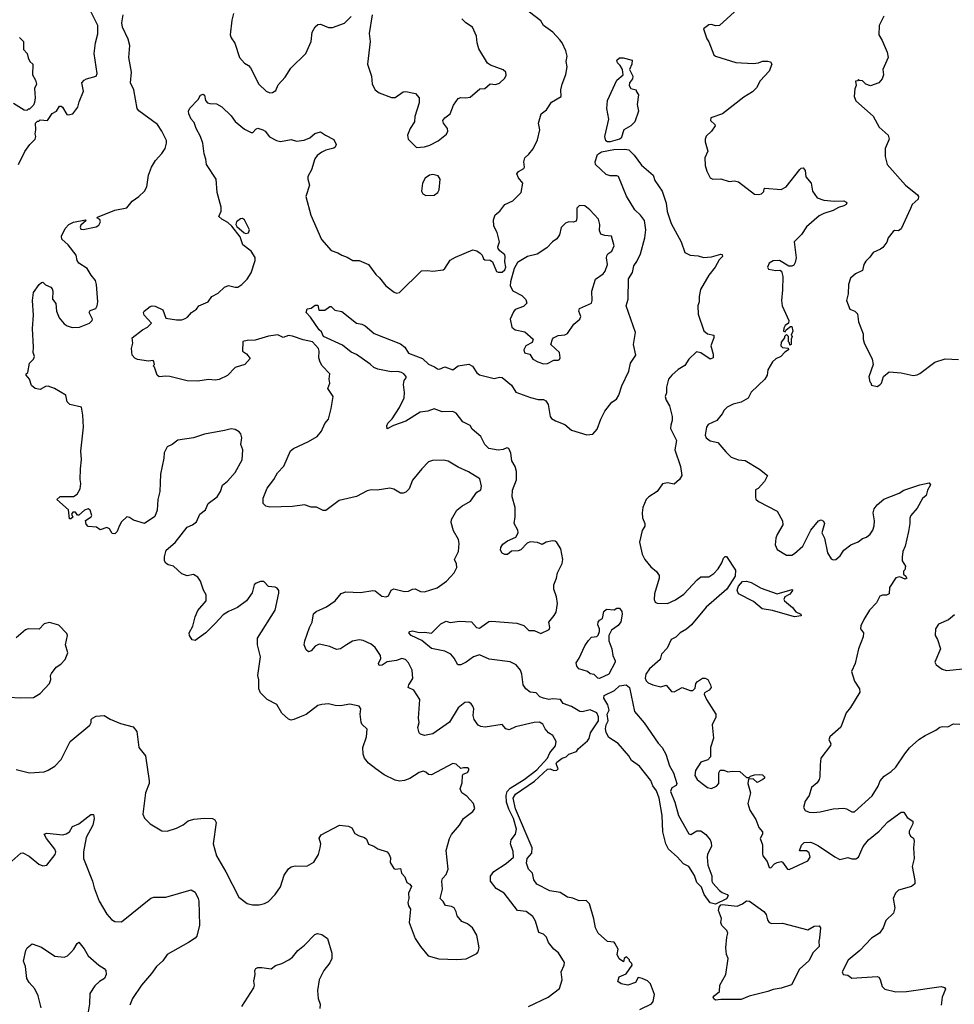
# Model space of a CAD drawing. Extents: x 1839239 to 1929705, y 762242 to 910352.
# Tile 215 of 256: x 1848421 to 1855423, y 844051 to 851429. Entities that reach past the tile are written whole.
import ezdxf

# ---------------------------------------------------------------- set-up
doc = ezdxf.new("R2010")
doc.units = 0

msp = doc.modelspace()

# ---------------------------------------------------------------- linework, layer by layer
at = {"layer": '0CON10XD'}
for points in [[(1848411.2, 850345), (1848459.3, 850440.7), (1848497.5, 850495), (1848536.1, 850533.9), (1848542.5, 850555), (1848537.5, 850575), (1848542.5, 850605), (1848540, 850655), (1848555, 850670), (1848565, 850670), (1848575, 850680), (1848630, 850675), (1848663.6, 850726.4), (1848696.4, 850743.6), (1848718.3, 850781.7), (1848731.7, 850781.7), (1848743, 850773), (1848775, 850720), (1848785, 850717.5), (1848820, 850725), (1848857, 850773), (1848867.5, 850815), (1848900, 850895), (1848887.5, 850955), (1848903.3, 850975), (1848922.5, 850985), (1848993.3, 851005), (1849001.4, 851025), (1848979.2, 851175), (1848988, 851255), (1849007.3, 851322.7), (1849006.2, 851385), (1848955.6, 851485)], [(1851970.3, 849930.3), (1851983.9, 849966.1), (1852018.6, 849995), (1852055, 850044.3), (1852115, 850072), (1852178.8, 850135), (1852191.1, 850205), (1852158.6, 850245), (1852146.2, 850275), (1852158.3, 850291.7), (1852197.5, 850315), (1852202.5, 850325), (1852198.8, 850365), (1852204.2, 850395), (1852235, 850421.2), (1852267.6, 850462.4), (1852299.7, 850530.3), (1852316.9, 850605), (1852307.5, 850655), (1852328.8, 850725), (1852367, 850753), (1852405, 850811.2), (1852476.7, 850855), (1852476.2, 850905), (1852484.2, 850945), (1852512.3, 851017.7), (1852523.3, 851075), (1852514.2, 851115), (1852522, 851155), (1852513.8, 851195), (1852485.6, 851255), (1852468.1, 851278.1), (1852416, 851336), (1852346, 851385), (1852325, 851421.2), (1852197.6, 851517.6)], [(1853775, 851489.1), (1853665, 851386.7), (1853635, 851383.3), (1853605, 851392.5), (1853585, 851390), (1853545, 851360), (1853570, 851285), (1853583.9, 851263.9), (1853622, 851165), (1853633.3, 851155), (1853785, 851109.2), (1853915, 851101.9), (1853955, 851107.1), (1853985, 851117.5), (1854025, 851118.8), (1854045, 851112.5), (1854056.7, 851095), (1854036.1, 851043.9), (1853968.3, 850971.7), (1853940.3, 850919.7), (1853911.3, 850888.7), (1853845, 850848), (1853686.1, 850723.9), (1853600, 850695), (1853597.5, 850675), (1853630, 850645), (1853632.5, 850635), (1853605, 850593.3), (1853564.2, 850555.8), (1853556.7, 850535), (1853557, 850513), (1853576, 850445), (1853554.3, 850395), (1853557, 850337), (1853568.8, 850295), (1853593.9, 850243.9), (1853615, 850233.3), (1853675, 850236.7), (1853735, 850216.7), (1853775, 850220.8), (1853805, 850215.6), (1853925, 850122.7), (1853955, 850118.6), (1853977.5, 850125), (1853995, 850142.5), (1853997.5, 850162.5), (1854003.8, 850166.2), (1854125, 850156.5), (1854163.4, 850176.6), (1854265, 850308), (1854275, 850318), (1854290, 850320), (1854305, 850300), (1854311.7, 850251.7), (1854351.2, 850205), (1854360, 850145), (1854394.6, 850094.6), (1854445, 850077.8), (1854525, 850070), (1854595, 850071.2), (1854613, 850063), (1854616.7, 850055), (1854612.5, 850045), (1854595, 850033.8), (1854555, 850022.5), (1854515, 849998.5), (1854445, 849977.5), (1854410.7, 849959.3), (1854315, 849878), (1854279.1, 849820.9), (1854224.2, 849765.8), (1854237.1, 849645), (1854230.5, 849609.5), (1854220, 849590), (1854205, 849582.5), (1854183, 849583), (1854113.9, 849626.1), (1854065, 849622), (1854036.7, 849605), (1854022.5, 849575), (1854031.2, 849561.2), (1854085, 849551.2), (1854115, 849552.5), (1854127.5, 849545), (1854138.8, 849505), (1854135.7, 849405), (1854128.1, 849325), (1854132, 849285), (1854182.5, 849175), (1854180, 849155), (1854155, 849136.7), (1854145, 849117.5), (1854142.5, 849095), (1854155, 849090), (1854163.6, 849106.4), (1854195, 849130), (1854205, 849130), (1854212.5, 849095), (1854200, 849065), (1854207.5, 849055), (1854200, 849035), (1854200, 848995), (1854191.7, 848991.7), (1854188.3, 849008.3), (1854180, 849015), (1854180, 849055), (1854165, 849070), (1854150, 849055), (1854150, 849045), (1854126.7, 849013.3), (1854122.5, 848985), (1854135, 848972.5), (1854178.3, 848968.3), (1854180, 848955), (1854152, 848938), (1854124.1, 848905.9), (1854085, 848888.8), (1854060, 848865), (1854026.2, 848805), (1854020, 848765), (1854004, 848735), (1853900.5, 848639.5), (1853877.6, 848592.4), (1853825, 848562.5), (1853765, 848547.5), (1853721.2, 848525), (1853697.7, 848502.3), (1853683.8, 848475), (1853643.8, 848425), (1853580, 848395), (1853566.2, 848375), (1853556.2, 848315), (1853564, 848295), (1853594.5, 848274.5), (1853650.5, 848260.5), (1853711.9, 848191.9), (1853751.7, 848151.7), (1853805, 848131.4), (1853855, 848125.8), (1853962.3, 848062.3), (1854022.5, 848015), (1854000.5, 847969.5), (1853953, 847917), (1853933.9, 847906.1), (1853932.3, 847852.3), (1853936.4, 847836.4), (1853955, 847820), (1854095, 847747.5), (1854136.2, 847675), (1854137.5, 847645), (1854095, 847572.5), (1854086.2, 847545), (1854081.2, 847495), (1854095, 847460), (1854165.9, 847415.9), (1854205, 847418), (1854225, 847428.8), (1854289.2, 847485), (1854347.5, 847605), (1854406.1, 847673.9), (1854425, 847682.5), (1854441.7, 847671.7), (1854451.2, 847655), (1854430.8, 847585), (1854449.5, 847545), (1854473.3, 847433.3), (1854499.4, 847389.4), (1854515, 847382.1), (1854536.1, 847383.9), (1854567.8, 847412.2), (1854595, 847453.3), (1854648.6, 847495), (1854702.3, 847517.7), (1854735, 847541.9), (1854765, 847551.5), (1854792.7, 847575), (1854812.9, 847605), (1854822.6, 847637.4), (1854825.5, 847675), (1854815.6, 847735), (1854823.1, 847765), (1854844.3, 847795), (1854895, 847835.6), (1855009.2, 847880.8), (1855045, 847902.9), (1855165.7, 847945), (1855235, 847959.2), (1855244, 847945), (1855223.1, 847905), (1855212.9, 847865), (1855185, 847842.8), (1855145, 847769.5), (1855096.2, 847715), (1855088.8, 847695), (1855089.2, 847655), (1855078.6, 847595), (1855053.8, 847485), (1855037.5, 847445), (1855033, 847403), (1855033.3, 847375), (1855057.5, 847335), (1855051.7, 847308.3), (1855043, 847297), (1855042.5, 847275), (1855060.7, 847260.7), (1855066.7, 847245), (1855055, 847236.7), (1855013.6, 847253.6), (1854985, 847247.5), (1854938, 847175), (1854933.6, 847126.4), (1854915, 847116.7), (1854885, 847118), (1854865, 847108.8), (1854840.3, 847059.7), (1854787.5, 847005), (1854744.4, 846935), (1854723.2, 846886.8), (1854720, 846865), (1854742, 846835), (1854738.8, 846805), (1854706.1, 846713.9), (1854680, 846605), (1854652, 846545), (1854674, 846474), (1854712, 846415), (1854715, 846390), (1854644, 846275), (1854612, 846235), (1854572.3, 846127.7), (1854491.2, 846055), (1854483.8, 846033.8), (1854497.5, 846005), (1854495, 845990), (1854424, 845895), (1854416.7, 845845), (1854416.2, 845755), (1854411.2, 845735), (1854395, 845710), (1854354, 845675), (1854336, 845615), (1854305, 845572.5), (1854294.2, 845525), (1854305, 845503.3), (1854335, 845490), (1854368, 845488), (1854417.1, 845492.9), (1854515, 845516.2), (1854595, 845521.2), (1854615, 845516.7), (1854654.4, 845494.4), (1854675, 845494.5), (1854806.9, 845613.1), (1854852.2, 845685), (1854866.7, 845725), (1854898, 845762), (1854948.8, 845795), (1854985, 845828.6), (1855051.1, 845928.9), (1855087.3, 845972.7), (1855156, 846035), (1855205, 846065.8), (1855284.2, 846105.8), (1855315, 846128.8), (1855335, 846133.3), (1855375, 846130), (1855417, 846153), (1855465, 846150)], [(1848681.2, 848665), (1848635, 848683.1), (1848615, 848680.8), (1848575, 848659.2), (1848536.1, 848666.1), (1848509.5, 848689.5), (1848495.7, 848735.7), (1848470, 848765), (1848470, 848775), (1848482.5, 848785), (1848494.2, 848855.8), (1848525.5, 848884.5), (1848532, 848905), (1848522, 848935), (1848525.8, 848975), (1848516, 849115), (1848525.8, 849215), (1848516, 849325), (1848525.7, 849384.3), (1848565.9, 849444.1), (1848585, 849461.2), (1848595, 849462.5), (1848615, 849443.3), (1848654.1, 849424.1), (1848665, 849412.5), (1848670, 849395), (1848665.9, 849335.9), (1848691.7, 849301.7), (1848695.8, 849245), (1848716, 849195), (1848755, 849149.2), (1848775.7, 849135.7), (1848815, 849121.9), (1848870, 849125), (1848945.4, 849154.6), (1848964, 849175), (1848965.8, 849185.8), (1848941.2, 849235), (1848950, 849250), (1848991.2, 849265), (1849002, 849285), (1849005.8, 849315), (1848997.1, 849445), (1848988, 849475), (1848955.7, 849515.7), (1848927.1, 849565), (1848865, 849605.8), (1848852.9, 849625), (1848844, 849665), (1848785, 849743.3), (1848736.7, 849785), (1848735, 849807.5), (1848761.4, 849865), (1848788.8, 849895), (1848825, 849912.9), (1848915, 849930), (1848920, 849925), (1848879.3, 849890.7), (1848873.8, 849875), (1848879.3, 849859.3), (1848896.4, 849856.4), (1848995, 849876.2), (1849015, 849890), (1849026.2, 849915), (1849021.7, 849931.7), (1849000, 849945), (1849005, 849950), (1849135, 850002), (1849225, 850020), (1849265, 850070), (1849315, 850105.6), (1849356, 850145), (1849372.7, 850177.3), (1849385.7, 850264.3), (1849409.2, 850325), (1849439.2, 850375), (1849485, 850426), (1849510, 850465), (1849521.4, 850505), (1849520, 850525), (1849486.9, 850595), (1849453.3, 850645), (1849315, 850746.9), (1849302.3, 850765), (1849276.7, 850905), (1849251.4, 850955), (1849260, 851035), (1849239.4, 851145), (1849245.7, 851235), (1849234.3, 851284.3), (1849192.4, 851372.4), (1849187.1, 851405), (1849195.7, 851465.7)], [(1850024, 851475), (1850010.8, 851425), (1849999.2, 851315), (1850004.3, 851294.3), (1850032.7, 851252.7), (1850068.6, 851145), (1850105, 851104), (1850135.6, 851085.6), (1850149.1, 851069.1), (1850212.5, 850945), (1850266.7, 850895), (1850295, 850882), (1850315, 850884), (1850341.2, 850898.8), (1850357.7, 850942.3), (1850410.8, 850999.2), (1850453.2, 851066.8), (1850566, 851175), (1850606, 851265), (1850612.5, 851335), (1850635, 851376.7), (1850655, 851393.8), (1850675, 851395.8), (1850735, 851371.4), (1850765, 851371.4), (1850855, 851404.3), (1850905.6, 851454.4)], [(1851061.4, 851465), (1851040, 851325), (1851046.7, 851265), (1851025.8, 851095), (1851055.7, 851005), (1851062, 850945), (1851083.3, 850905), (1851115, 850881.2), (1851207, 850847), (1851235, 850847.5), (1851295, 850888.8), (1851315, 850892), (1851385.6, 850875.6), (1851413.3, 850845), (1851413.3, 850806.7), (1851381.2, 850705), (1851378.8, 850665), (1851347.5, 850615), (1851327.5, 850565), (1851332.5, 850535), (1851395, 850472.5), (1851455, 850476.7), (1851495, 850490), (1851555, 850522.5), (1851618.8, 850571.2), (1851628.8, 850595), (1851626.2, 850615), (1851596.2, 850655), (1851591.2, 850675), (1851605, 850693.8), (1851645, 850723.3), (1851670.9, 850789.1), (1851705, 850838.8), (1851725, 850846.7), (1851763.9, 850843.9), (1851795, 850850), (1851868.3, 850911.7), (1851905.9, 850914.1), (1851945, 850947.5), (1851985, 850943.3), (1852015, 850952.5), (1852055, 850990), (1852066.4, 851013.6), (1852063.3, 851035), (1852042.7, 851052.7), (1851947.5, 851087.5), (1851925, 851103.3), (1851861.2, 851211.2), (1851847.5, 851255), (1851843.8, 851305), (1851814.1, 851374.1), (1851763.3, 851405), (1851733.3, 851435)], [(1854894.2, 851455.8), (1854860, 851385), (1854856.7, 851315), (1854883.6, 851273.6), (1854918.8, 851185), (1854926.2, 851145), (1854887.5, 851055), (1854893, 851017), (1854882.5, 850985), (1854857.5, 850955), (1854795, 850933.3), (1854760, 850945), (1854735, 850970), (1854712.5, 850972.5), (1854705, 850980), (1854698.3, 850971.7), (1854681.7, 850968.3), (1854687.5, 850935), (1854678.3, 850911.7), (1854673.3, 850855), (1854685, 850822.5), (1854815.5, 850705.5), (1854860, 850625), (1854927.5, 850565), (1854934, 850535), (1854903.8, 850465), (1854904.3, 850405), (1854919.4, 850345), (1855058.3, 850188.3), (1855147.8, 850117.8), (1855155.8, 850105), (1855152, 850085), (1855108, 850045), (1855094.3, 850015)], [(1848420, 851295), (1848450, 851265), (1848450, 851205), (1848477, 851177), (1848483.6, 851143.6), (1848496.7, 851116.7), (1848520, 851095), (1848517.5, 851015), (1848540, 850975), (1848547.5, 850945), (1848532.5, 850915), (1848537.5, 850845), (1848531.7, 850808.3), (1848525, 850790), (1848495, 850760), (1848485, 850760), (1848475, 850750), (1848455, 850752.5), (1848375, 850802.5)], [(1852845, 850514.2), (1852824.3, 850514.3), (1852812.3, 850522.3), (1852804.3, 850554.3), (1852834.5, 850685), (1852820, 850765), (1852824.4, 850825), (1852894.4, 850975), (1852943.3, 851015), (1852936, 851055), (1852920, 851085), (1852900, 851105), (1852894.4, 851125), (1852915, 851144), (1852943, 851143), (1853010, 851125), (1853007.5, 851095), (1852990, 851055), (1853013.3, 851005), (1853013, 850987), (1852990, 850955), (1852987.5, 850935), (1853000, 850915), (1853040, 850905), (1853040, 850895), (1853057, 850867), (1853046, 850795), (1853057.1, 850745), (1853029.2, 850665), (1852998.6, 850635), (1852948.1, 850605), (1852927.6, 850542.4), (1852915, 850533.6), (1852845, 850514.2)], [(1852234.1, 844034.1), (1852379.2, 844105), (1852465, 844170), (1852486.2, 844235), (1852477.5, 844295), (1852501.1, 844345), (1852502.5, 844365), (1852456.8, 844436.8), (1852422, 844465), (1852382.5, 844515), (1852367.5, 844555), (1852346.1, 844576.1), (1852309.3, 844589.3), (1852284.6, 844675), (1852265, 844708.8), (1852215, 844747.1), (1852150.8, 844755), (1852051.4, 844885), (1851990.2, 844920.2), (1851947.1, 844975), (1851948.6, 845011.4), (1851974.3, 845045.7), (1852065, 845107), (1852120, 845155), (1852117.4, 845197.4), (1852098.1, 845255), (1852103, 845283), (1852134.5, 845325.5), (1852142.2, 845365), (1852119.9, 845445), (1852084.7, 845514.7), (1852067.7, 845565), (1852066.5, 845615), (1852074.2, 845645), (1852095, 845669.9), (1852200.9, 845735), (1852295, 845809.6), (1852375.5, 845895), (1852392, 845935), (1852435, 845988.8), (1852439.8, 846019.8), (1852415.6, 846065.6), (1852383.8, 846085), (1852357.1, 846115), (1852340.5, 846150.5), (1852315, 846164.7), (1852275, 846163.8), (1852135, 846130.7), (1852087.3, 846107.3), (1852063.3, 846115), (1852035, 846148), (1851908.5, 846128.5), (1851875, 846132.5), (1851855, 846142), (1851825.7, 846185.7), (1851818, 846215), (1851823.8, 846265), (1851816.1, 846286.1), (1851803.9, 846303.9), (1851785.9, 846315.9), (1851755, 846314), (1851705, 846273.3), (1851640, 846165), (1851515, 846079.4), (1851454.7, 846064.7), (1851425, 846074.7), (1851414.7, 846085), (1851404.7, 846125), (1851413, 846163), (1851410, 846195), (1851418.6, 846335), (1851375, 846406.2), (1851332.5, 846425), (1851337.5, 846445), (1851367.5, 846492.5), (1851362, 846555), (1851335, 846611.2), (1851312.5, 846635), (1851285, 846643.8), (1851245, 846626.7), (1851175, 846618.8), (1851137, 846593), (1851115, 846590), (1851110, 846605), (1851126.9, 846643.1), (1851124.2, 846665), (1851084.3, 846724.3), (1851055, 846750), (1850995, 846777.5), (1850965, 846782.5), (1850915, 846773.3), (1850870, 846745), (1850825, 846716.2), (1850795, 846711.2), (1850745, 846733.8), (1850665, 846751.2), (1850635, 846736.2), (1850605, 846700), (1850585, 846693.3), (1850567.7, 846707.7), (1850552.9, 846745), (1850557.1, 846775), (1850591.1, 846875), (1850611.4, 846915), (1850622.2, 846977.8), (1850643.3, 846995), (1850719.9, 847030.1), (1850783.8, 847075), (1850829.3, 847130.7), (1850865, 847142.5), (1850975, 847137.5), (1851066.8, 847153.2), (1851085, 847149.5), (1851135, 847110.5), (1851165.6, 847104.4), (1851185, 847112), (1851205, 847153.8), (1851225, 847164.2), (1851305, 847143.8), (1851335, 847147.5), (1851365, 847163.3), (1851385, 847163.8), (1851425, 847144.3), (1851455, 847142.2), (1851549, 847171), (1851618.8, 847221.2), (1851649.6, 847255), (1851677.1, 847285), (1851695.3, 847325), (1851692.6, 847352.6), (1851679.2, 847385), (1851707.5, 847445), (1851714.4, 847505), (1851709.4, 847535), (1851670, 847600), (1851652.8, 847662.8), (1851655.6, 847685), (1851695, 847754.2), (1851734, 847785), (1851798.6, 847821.4), (1851845, 847888), (1851875, 847907.5), (1851881.2, 847935), (1851867.7, 847987.7), (1851782.4, 848042.4), (1851705.5, 848075.5), (1851631.1, 848121.1), (1851595, 848130), (1851514.2, 848125.8), (1851485, 848116.2), (1851433.3, 848065), (1851365, 847980), (1851339.2, 847915), (1851315, 847889.2), (1851295, 847880.8), (1851275, 847880.8), (1851225, 847910.8), (1851195, 847919.4), (1851100, 847905), (1851055, 847905.6), (1851025, 847898.2), (1850943.8, 847856.2), (1850815, 847827.8), (1850715, 847751.2), (1850695, 847751.2), (1850645, 847776), (1850605, 847775.7), (1850555, 847793.6), (1850465, 847780.6), (1850295.9, 847775.9), (1850264.1, 847784.1), (1850244.1, 847804.1), (1850244.2, 847845), (1850275, 847920), (1850325, 847983.3), (1850351.4, 848035), (1850400.6, 848085), (1850450.9, 848199.1), (1850473, 848217), (1850585, 848268.1), (1850650, 848305), (1850682.5, 848345), (1850706.4, 848403.6), (1850733.4, 848436.6), (1850755.6, 848515.6), (1850768.6, 848605), (1850728.8, 848665), (1850744, 848705), (1850740, 848735), (1850744, 848775), (1850687.5, 848835), (1850672.2, 848862.2), (1850663.3, 848895), (1850665.6, 848945), (1850660, 848965), (1850615, 849016.2), (1850545, 849031.2), (1850465, 849058.8), (1850435, 849062.5), (1850395, 849047.5), (1850355, 849066.7), (1850285, 849059.2), (1850185, 849028), (1850124.2, 849025.8), (1850093, 849017), (1850090, 848945), (1850120, 848925), (1850148.3, 848891.7), (1850107.5, 848845), (1850035, 848823.3), (1849976.9, 848763.1), (1849915.7, 848734.3), (1849885, 848728), (1849835, 848732.5), (1849755, 848720), (1849675, 848724), (1849545, 848756.7), (1849515, 848758.8), (1849465, 848752.5), (1849450, 848765), (1849430, 848825), (1849420, 848835), (1849430, 848845), (1849427, 848867), (1849420, 848875), (1849385, 848870), (1849305, 848883.3), (1849285, 848893.3), (1849263.3, 848915), (1849260, 848965), (1849270, 849005), (1849263.3, 849045), (1849340, 849105), (1849379.2, 849125), (1849408, 849155), (1849353.8, 849215), (1849347.5, 849235), (1849352.5, 849245), (1849399.3, 849280.7), (1849414, 849286), (1849435, 849283.8), (1849492.5, 849255), (1849515, 849193.3), (1849595, 849181.2), (1849635, 849181.2), (1849660.7, 849189.3), (1849679.3, 849200.7), (1849707.5, 849235), (1849745, 849261.2), (1849764.3, 849285), (1849834.2, 849315.8), (1849861.2, 849355), (1849909.1, 849380.9), (1849955, 849424.4), (1849985, 849437.1), (1850035, 849424.3), (1850055, 849425.6), (1850085.7, 849445), (1850124.2, 849485), (1850155, 849533.3), (1850185.5, 849624.5), (1850185, 849647.5), (1850155.4, 849695.4), (1850093.5, 849743.5), (1850072.1, 849802.1), (1850011.1, 849881.1), (1849980.5, 849910.5), (1849936, 849935), (1849914.2, 849955), (1849929.5, 849995), (1849931.2, 850025), (1849901.1, 850135), (1849893.8, 850235), (1849821.2, 850345), (1849816.2, 850385), (1849802.5, 850425), (1849794.4, 850505), (1849775.3, 850555.3), (1849742.2, 850615), (1849728.8, 850658.8), (1849705, 850683.8), (1849687.1, 850725), (1849686, 850745), (1849695, 850767.5), (1849759.1, 850830.9), (1849776.2, 850865), (1849795, 850872), (1849805, 850863.3), (1849814.2, 850824.2), (1849827.5, 850807.5), (1849845, 850800.8), (1849895, 850799.2), (1849935, 850777.5), (1850005, 850708.6), (1850035, 850667.1), (1850105, 850609.2), (1850155, 850584), (1850167.5, 850585), (1850190, 850610), (1850204, 850616), (1850242.5, 850605), (1850260, 850595), (1850292.4, 850552.4), (1850344.5, 850524.5), (1850375, 850517.5), (1850455, 850530.8), (1850495, 850518.8), (1850552.3, 850527.7), (1850595.5, 850544.5), (1850632.2, 850577.8), (1850675, 850590), (1850713, 850563), (1850775, 850532.5), (1850791.2, 850495), (1850785.7, 850474.3), (1850774.1, 850465.9), (1850715, 850452.9), (1850685, 850437.5), (1850649.1, 850410.9), (1850632.8, 850387.2), (1850606.9, 850303.1), (1850580.6, 850255), (1850579.4, 850235), (1850591.7, 850188.3), (1850565.8, 850105), (1850601.1, 849965), (1850683, 849783), (1850755, 849700), (1850805, 849682), (1850834.3, 849664.3), (1850875, 849650), (1850915.9, 849625.9), (1850965, 849625.8), (1851034, 849595), (1851088.9, 849518.9), (1851116.2, 849495), (1851164.3, 849434.3), (1851227, 849387), (1851245, 849380), (1851267.5, 849385), (1851431.7, 849548.3), (1851475, 849550.8), (1851515, 849544.2), (1851592.5, 849555), (1851606.2, 849565), (1851645, 849627.5), (1851685, 849650), (1851815, 849703.8), (1851845, 849698), (1851870.5, 849680.5), (1851886, 849666), (1851896.4, 849636.4), (1851905, 849630), (1851945, 849626.2), (1851964.4, 849614.4), (1851992.6, 849542.6), (1852005, 849537.1), (1852035, 849538.6), (1852055, 849554), (1852064.3, 849575), (1852056.2, 849615), (1852058.8, 849655), (1852055, 849666.7), (1852018, 849698), (1852006.1, 849716.1), (1852003.9, 849726.1), (1852015.9, 849765.9), (1851998.8, 849835), (1851972.2, 849882.2), (1851970.3, 849930.3)], [(1853066.6, 844013.4), (1853153.8, 844055), (1853167, 844073), (1853175.7, 844125), (1853146.7, 844205), (1853125, 844226.2), (1853085, 844246), (1853055, 844253.3), (1853035, 844214.4), (1852976.1, 844196.1), (1852926.1, 844206.1), (1852901.7, 844221.7), (1852911.7, 844258.3), (1852965, 844280), (1853010, 844345), (1853007, 844357), (1852990, 844375), (1852990, 844385), (1852967, 844407), (1852950, 844395), (1852945, 844370), (1852911.2, 844391.2), (1852897.1, 844425), (1852904, 844465), (1852880.7, 844510.7), (1852875, 844516.7), (1852825, 844522), (1852755, 844584), (1852735.6, 844625), (1852722.1, 844692.1), (1852688.8, 844805), (1852665, 844830), (1852613, 844827), (1852565, 844846.2), (1852524.2, 844854.2), (1852469.5, 844889.5), (1852392.5, 844902.5), (1852295, 844952.5), (1852272, 844985), (1852262.9, 845035), (1852233.9, 845063.9), (1852218.8, 845108.8), (1852223.8, 845145), (1852257.4, 845185), (1852260, 845225), (1852135, 845515.6), (1852117.3, 845595), (1852135, 845625.4), (1852276.8, 845723.2), (1852375, 845812.4), (1852395, 845816.9), (1852422.9, 845802.9), (1852445, 845805.3), (1852456, 845815), (1852445, 845840), (1852440.3, 845855), (1852445.3, 845865), (1852485, 845894.8), (1852514.3, 845905.7), (1852535, 845925.2), (1852592.3, 845945), (1852605, 845966.7), (1852675.4, 846025), (1852686.5, 846043.5), (1852696.3, 846085), (1852758.3, 846175), (1852758.5, 846205), (1852745, 846234.8), (1852695, 846257.7), (1852635, 846243), (1852617.1, 846245), (1852555, 846283.5), (1852492.5, 846305), (1852472.5, 846335), (1852415, 846340.7), (1852385, 846336.4), (1852344.4, 846344.4), (1852317.5, 846355), (1852290, 846385), (1852245, 846390), (1852213.3, 846415), (1852194.2, 846444.2), (1852183.8, 846525), (1852173.8, 846555), (1852141.1, 846595), (1852095, 846618.8), (1851938.8, 846638.8), (1851865, 846671.2), (1851821.2, 846655), (1851765.8, 846615), (1851725, 846594), (1851704, 846594), (1851675.5, 846645.5), (1851650, 846675), (1851605, 846698.5), (1851505, 846717.8), (1851435, 846777.8), (1851353.8, 846815), (1851336.7, 846835), (1851344.3, 846845.7), (1851365, 846849.2), (1851415, 846838), (1851455, 846840.8), (1851505, 846831.4), (1851575, 846903.3), (1851615, 846921.2), (1851645, 846912.5), (1851715, 846921.4), (1851805, 846916.7), (1851842.5, 846875), (1851865, 846868.8), (1851935, 846920), (1851955, 846922.5), (1852145, 846908.6), (1852198.7, 846888.7), (1852235, 846851.4), (1852275, 846853.2), (1852325, 846830.5), (1852388.8, 846861.2), (1852392, 846875), (1852384, 846915), (1852426.3, 846963.7), (1852440.2, 846989.8), (1852450.6, 847055), (1852443.3, 847105), (1852423.4, 847163.4), (1852423.2, 847195), (1852443.5, 847245), (1852450.9, 847285), (1852486.2, 847355), (1852489.5, 847385), (1852475.5, 847465), (1852445, 847511.2), (1852431.7, 847521.7), (1852413.9, 847523.9), (1852365.9, 847514.1), (1852335, 847497.5), (1852301.2, 847511.2), (1852245, 847516.2), (1852224.1, 847505.9), (1852175, 847456.2), (1852155, 847448.8), (1852105, 847446.7), (1852075, 847422.5), (1852055, 847422.5), (1852035, 847432.5), (1852023.3, 847455), (1852026.7, 847475), (1852040.5, 847499.5), (1852075, 847523.3), (1852137.9, 847552.1), (1852155.8, 847585), (1852152, 847605), (1852126.2, 847655), (1852134, 847705), (1852133.9, 847773.9), (1852110, 847855), (1852114.2, 847905), (1852142.5, 847982.5), (1852142.7, 848045), (1852132.4, 848082.4), (1852108.1, 848125), (1852101.7, 848181.7), (1852086, 848215), (1852070.7, 848220.7), (1852041.9, 848208.1), (1852005, 848202.5), (1851935, 848216.7), (1851905, 848246), (1851875.4, 848305), (1851812, 848362), (1851795, 848388.6), (1851740, 848415), (1851691.7, 848481.7), (1851665, 848493.3), (1851585, 848491.2), (1851525, 848513.3), (1851480, 848495), (1851420.3, 848489.7), (1851315, 848420.6), (1851222.4, 848387.6), (1851175, 848362.5), (1851171.4, 848385), (1851178.5, 848405), (1851211.4, 848438.6), (1851267.6, 848522.4), (1851300.6, 848595), (1851304.4, 848635), (1851296, 848695), (1851302.5, 848725), (1851317.5, 848745), (1851316.7, 848755), (1851300, 848775), (1851282.5, 848785), (1851255, 848792.2), (1851205, 848789.5), (1851105, 848810.6), (1851075, 848824.2), (1851047.1, 848847.1), (1850945, 848920.5), (1850905, 848938.1), (1850840.2, 848990.2), (1850698.2, 849055), (1850681.5, 849091.5), (1850663.5, 849105), (1850599.1, 849199.1), (1850566.5, 849235), (1850575, 849263.3), (1850605, 849267.5), (1850635, 849290), (1850655, 849290), (1850663, 849253), (1850706.4, 849253.6), (1850745, 849280), (1850755, 849280), (1850783, 849253), (1850835, 849242.5), (1850945, 849156.2), (1850985, 849148), (1851010, 849135), (1851077.1, 849077.1), (1851275, 849000.8), (1851305.5, 848975.5), (1851335, 848930.8), (1851439.7, 848889.7), (1851485, 848848.6), (1851527.8, 848827.8), (1851552.1, 848812.1), (1851565, 848810.8), (1851605, 848829.2), (1851665, 848805.8), (1851705, 848834.6), (1851785, 848848.1), (1851813.9, 848833.9), (1851845, 848782.5), (1851865, 848768.1), (1851975, 848741.4), (1852015, 848751.4), (1852035, 848747.5), (1852105, 848690), (1852137.8, 848637.8), (1852247.3, 848597.3), (1852305, 848582.7), (1852345, 848582.7), (1852363.4, 848573.4), (1852379.5, 848545), (1852394.4, 848455.6), (1852405, 848440.8), (1852435, 848422.7), (1852505.3, 848395.3), (1852554.1, 848354.1), (1852669.6, 848319.6), (1852715, 848324.6), (1852748.5, 848361.5), (1852774.6, 848435.4), (1852804.4, 848495.6), (1852856.7, 848563.3), (1852892.9, 848587.1), (1852910, 848615), (1852931.1, 848685), (1852985.6, 848795), (1852998.1, 848855), (1853037.1, 848915), (1853020.4, 848995), (1853033.8, 849085), (1852964.2, 849285), (1852980.4, 849335), (1852983, 849487), (1853012.1, 849535), (1853021.1, 849585), (1853045, 849618.1), (1853071.1, 849675), (1853103.6, 849795), (1853112.5, 849855), (1853102.1, 849925), (1853072.5, 849965), (1853028.9, 850005), (1852967.3, 850107.3), (1852906.2, 850255), (1852895, 850260), (1852845, 850259.4), (1852815, 850268.6), (1852736, 850345), (1852731.2, 850365), (1852750.6, 850419.4), (1852780.5, 850439.5), (1852873.2, 850456.8), (1852955, 850460.4), (1852983.8, 850453.8), (1853025, 850414), (1853080.5, 850340.5), (1853166.7, 850265), (1853178.8, 850225), (1853233.8, 850145), (1853263.3, 850055), (1853271.7, 849991.7), (1853301.7, 849901.7), (1853376, 849765), (1853404.1, 849684.1), (1853445, 849664.2), (1853505, 849658.8), (1853545, 849646.7), (1853605, 849651.2), (1853673, 849673), (1853685, 849670), (1853686.2, 849655), (1853660.9, 849629.1), (1853630.6, 849575), (1853583.8, 849516.2), (1853522.4, 849407.6), (1853510.4, 849355), (1853511.5, 849315), (1853500.6, 849285), (1853502.9, 849222.9), (1853547.3, 849097.3), (1853575, 849076.2), (1853622.5, 849065), (1853621.2, 849045), (1853599.2, 848985), (1853615.9, 848924.1), (1853616.2, 848895), (1853595, 848886.2), (1853525, 848934), (1853490.5, 848939.5), (1853434.2, 848885.8), (1853405, 848838.8), (1853355, 848809.1), (1853306, 848765), (1853282.3, 848735), (1853267.7, 848675), (1853267.9, 848632.1), (1853257.8, 848605), (1853265, 848578), (1853288, 848535), (1853308.1, 848455), (1853309.4, 848425), (1853298.7, 848391.3)], [(1851465, 850112.5), (1851525, 850113.3), (1851552.5, 850135), (1851563.3, 850155), (1851571.2, 850235), (1851555, 850258.8), (1851515, 850270), (1851492.5, 850265), (1851457.7, 850242.3), (1851440, 850205), (1851432.5, 850145), (1851442.5, 850125), (1851465, 850112.5)], [(1852345, 848851.2), (1852375, 848852.5), (1852423, 848877), (1852455, 848877.5), (1852465, 848882.5), (1852470, 848895), (1852466.1, 848936.1), (1852400, 848995), (1852412.5, 849035), (1852420, 849045), (1852455, 849062.2), (1852505, 849067.1), (1852525, 849077.5), (1852572.2, 849147.8), (1852618.1, 849185), (1852624.3, 849205), (1852611.2, 849245), (1852615.8, 849264.2), (1852705, 849306), (1852710.4, 849325), (1852707.1, 849395), (1852735.6, 849484.4), (1852792, 849525), (1852808.1, 849545), (1852824.2, 849594.2), (1852816, 849645), (1852819.5, 849660.5), (1852827.5, 849675), (1852856.2, 849693.8), (1852873.8, 849735), (1852855, 849807.5), (1852805, 849811.2), (1852775, 849823.3), (1852765, 849850), (1852766.2, 849895), (1852756.2, 849935), (1852693.3, 850005), (1852655, 850033.8), (1852615, 850036.2), (1852595, 850017.5), (1852595.7, 849945), (1852589.7, 849920.3), (1852566.8, 849913.2), (1852535, 849914.3), (1852510, 849905), (1852478.8, 849871.2), (1852465, 849817.5), (1852445, 849786.7), (1852413.3, 849765), (1852369.1, 849720.9), (1852297, 849673), (1852225, 849654.2), (1852151.1, 849608.9), (1852124.5, 849565.5), (1852096.9, 849465), (1852095.7, 849435), (1852115, 849397.5), (1852182.7, 849362.7), (1852212.3, 849332.3), (1852221.2, 849305), (1852195, 849280), (1852132.7, 849257.3), (1852120, 849240), (1852094.4, 849185), (1852108.8, 849125), (1852132.5, 849105), (1852205, 849090.6), (1852267.5, 849035), (1852259.3, 849010.7), (1852213.6, 848986.4), (1852198.9, 848955), (1852202.3, 848932.3), (1852243.6, 848923.6), (1852266.1, 848886.1), (1852302.5, 848865), (1852345, 848851.2)], [(1855094.3, 850015), (1855025, 849863.3), (1855005, 849847.5), (1854975, 849850), (1854965, 849842.5), (1854927.5, 849795), (1854917.5, 849762.5), (1854886.8, 849723.2), (1854870.6, 849709.4), (1854816.2, 849685), (1854791.2, 849648.8), (1854759.5, 849620.5), (1854743.8, 849595), (1854735, 849550), (1854682.5, 849525), (1854646.4, 849493.6), (1854631.2, 849445), (1854628.8, 849375), (1854614.2, 849325), (1854641.2, 849261.2), (1854677.5, 849245), (1854698.8, 849225), (1854706.2, 849165), (1854740, 849075), (1854740, 849035), (1854748.3, 849008.3), (1854808, 848885), (1854813.8, 848845), (1854783.6, 848753.6), (1854790, 848715), (1854798.3, 848708.3), (1854801.7, 848691.7), (1854845, 848680), (1854865, 848692.5), (1854876.7, 848705), (1854893.3, 848755), (1854935, 848790), (1855025, 848783.3), (1855115, 848762.5), (1855145, 848767.5), (1855165, 848778.8), (1855275.8, 848864.2), (1855355, 848889.2), (1855455, 848882)], [(1850115, 849828), (1850135, 849832), (1850142, 849855), (1850105, 849930), (1850089.3, 849939.3), (1850075, 849937.5), (1850046.4, 849913.6), (1850041.2, 849895), (1850048.8, 849878.8), (1850102.1, 849832.1), (1850115, 849828)], [(1848395, 845811.2), (1848495, 845786.2), (1848605, 845793.8), (1848635, 845806.7), (1848683.9, 845836.1), (1848732.5, 845885), (1848798.7, 846021.3), (1848945.9, 846144.1), (1848956.4, 846163.6), (1848957.5, 846185), (1848967.5, 846195), (1848995, 846210), (1849055, 846215.8), (1849099.3, 846189.3), (1849176.1, 846156.1), (1849270.7, 846130.7), (1849300, 846095), (1849313.9, 845975), (1849363, 845913), (1849391.9, 845725), (1849391.1, 845705), (1849362.5, 845635), (1849355.5, 845575.5), (1849343.3, 845475), (1849356.4, 845446.4), (1849397.5, 845405), (1849485, 845352), (1849525, 845350), (1849595, 845372.5), (1849645, 845395.8), (1849684.5, 845425.5), (1849725, 845438.6), (1849805, 845445.6), (1849865, 845443.8), (1849883.3, 845435), (1849893.8, 845415), (1849870, 845255), (1849894.4, 845165), (1849965.8, 845045), (1850063.3, 844855), (1850125, 844806.7), (1850165, 844796.2), (1850215, 844798), (1850255, 844806.2), (1850285, 844822), (1850335.6, 844874.4), (1850375, 844932.5), (1850401.4, 845018.6), (1850435, 845066.7), (1850455, 845081.2), (1850485, 845088.8), (1850573, 845087), (1850625, 845117.5), (1850658.8, 845175), (1850673.3, 845225), (1850676.7, 845255), (1850663.8, 845296.2), (1850679.3, 845320.7), (1850817, 845393), (1850885, 845386.2), (1850910, 845375), (1850932.3, 845332.3), (1850964.1, 845314.1), (1851005, 845302.5), (1851018.3, 845288.3), (1851035, 845252.5), (1851075, 845237.5), (1851105, 845217.5), (1851175, 845193.3), (1851190, 845175), (1851199.3, 845149.3), (1851196.7, 845115), (1851225, 845070), (1851235, 845063.3), (1851275, 845070), (1851282.5, 845035), (1851306.1, 845006.1), (1851322.5, 844965), (1851345, 844952.5), (1851356.7, 844935), (1851334.3, 844885), (1851337.5, 844845), (1851328.8, 844815), (1851335, 844790), (1851350, 844765), (1851340, 844665), (1851383.3, 844545), (1851423.6, 844483.6), (1851482.5, 844415), (1851561.7, 844391.7), (1851695, 844387.5), (1851765, 844393.3), (1851845, 844432.5), (1851856.7, 844445), (1851863.3, 844475), (1851845, 844570), (1851814.1, 844624.1), (1851775, 844653.3), (1851733, 844673), (1851698, 844715), (1851690.8, 844745), (1851675, 844773.3), (1851655, 844783.8), (1851611.7, 844791.7), (1851593, 844823), (1851570, 844845), (1851588.8, 844915), (1851583.8, 844975), (1851587.5, 844995), (1851615.8, 845024.2), (1851631.2, 845065), (1851616.1, 845203.9), (1851641.2, 845295), (1851656.7, 845325), (1851715, 845393.8), (1851746, 845445), (1851815, 845495.7), (1851830.9, 845519.1), (1851821.8, 845555), (1851770.1, 845610.1), (1851734.4, 845635), (1851720, 845665), (1851735, 845710), (1851737.5, 845765), (1851743, 845777), (1851775, 845787.5), (1851786.7, 845805), (1851786.1, 845816.1), (1851775, 845822.5), (1851745, 845822.5), (1851725, 845817.5), (1851690.5, 845850.5), (1851665, 845855.7), (1851505, 845772), (1851485, 845773.3), (1851465, 845791.2), (1851445, 845797.5), (1851415, 845787.5), (1851345, 845742.5), (1851305, 845727.5), (1851265.6, 845724.4), (1851235, 845732.1), (1851152.1, 845772.1), (1851089.7, 845815), (1851035, 845859), (1851004.3, 845895), (1850993.2, 845925), (1850990.6, 845975), (1851019.3, 846055), (1851024.3, 846114.3), (1850985, 846151.4), (1850978.5, 846165), (1850971.4, 846225), (1850976.2, 846265), (1850965, 846286.2), (1850895, 846300.8), (1850825, 846288.9), (1850785, 846291.4), (1850735, 846304), (1850685, 846298.8), (1850655, 846291.2), (1850567, 846223), (1850517.8, 846202.2), (1850475, 846184.4), (1850455, 846181.1), (1850435, 846186.9), (1850385, 846232), (1850348.3, 846298.3), (1850275, 846336.2), (1850225.9, 846385.9), (1850212.5, 846415), (1850213.9, 846483.9), (1850206, 846515), (1850224.3, 846655), (1850202.9, 846745), (1850202.5, 846795), (1850336, 847005), (1850362.5, 847132.5), (1850361.7, 847151.7), (1850349.3, 847169.3), (1850335, 847176.7), (1850285, 847182.5), (1850249.3, 847219.3), (1850225, 847220), (1850191.7, 847208.3), (1850176.7, 847195), (1850162, 847135), (1850120, 847075), (1850053.8, 847025), (1849985, 846995.6), (1849945, 846970.8), (1849885.5, 846904.5), (1849816.7, 846835), (1849735, 846776.7), (1849712.7, 846782.7), (1849693.8, 846815), (1849691.2, 846835), (1849718.1, 846885), (1849735.7, 846955), (1849755, 847003.3), (1849817.1, 847075), (1849818.9, 847118.9), (1849797.1, 847155), (1849775, 847223.3), (1849755, 847253.3), (1849723, 847273), (1849675, 847261.2), (1849635.9, 847275.9), (1849573.6, 847333.6), (1849534.1, 847344.1), (1849515.8, 847355.8), (1849506, 847375), (1849505.9, 847404.1), (1849518.8, 847455), (1849585, 847511.4), (1849675, 847628), (1849715, 847643.3), (1849745, 847666.7), (1849771.2, 847725), (1849812.3, 847757.7), (1849832, 847805), (1849900, 847855), (1849926, 847895), (1849939.5, 847940.5), (1849977.7, 847972.3), (1850034.3, 848035.7), (1850088.3, 848131.7), (1850092, 848205), (1850078.8, 848245), (1850086.2, 848295), (1850076.7, 848325), (1850065, 848340), (1850035, 848359.2), (1850005, 848364.2), (1849955, 848350), (1849805, 848324), (1849722.7, 848297.3), (1849605, 848278.8), (1849564.1, 848245.9), (1849525, 848228.8), (1849503.8, 848185), (1849502.2, 848145), (1849476.2, 848025), (1849470.6, 847895), (1849455.5, 847834.5), (1849452, 847755), (1849433, 847707), (1849355, 847653.8), (1849275, 847678.8), (1849245, 847698.8), (1849225, 847703.3), (1849184.1, 847665.9), (1849166.2, 847633.8), (1849152.5, 847595), (1849135, 847577.5), (1849115, 847580), (1849095, 847613.3), (1849075, 847623.3), (1849025, 847607.5), (1848997, 847627), (1848935, 847632.5), (1848919.3, 847649.3), (1848913, 847677), (1848956.2, 847703.8), (1848962.5, 847715), (1848948.8, 847755), (1848935, 847763.3), (1848907.5, 847755), (1848865, 847717.5), (1848855, 847717.5), (1848839.1, 847739.1), (1848820, 847740), (1848810, 847725), (1848818.3, 847701.7), (1848805, 847690), (1848795, 847690), (1848786.1, 847756.1), (1848700, 847835), (1848725, 847857.5), (1848825, 847855.6), (1848850.9, 847875), (1848875, 847914.3), (1848879.5, 847955), (1848874.3, 847985), (1848875.6, 848065), (1848883.3, 848135), (1848879.8, 848195), (1848899, 848375), (1848894.7, 848465), (1848883.8, 848525), (1848795.9, 848545.9), (1848776.7, 848565), (1848765.9, 848615.9), (1848681.2, 848665)], [(1853298.7, 848391.3), (1853295.8, 848365), (1853342, 848275), (1853329.4, 848205), (1853372.3, 848082.3), (1853382, 848015), (1853364, 847985), (1853325, 847950), (1853275, 847958.6), (1853237.9, 847952.1), (1853196, 847895), (1853133.3, 847855), (1853115, 847833.3), (1853088.9, 847775), (1853083.3, 847735), (1853087, 847697), (1853103.3, 847655), (1853103.8, 847635), (1853085, 847602.5), (1853064, 847515), (1853084.3, 847425), (1853103.4, 847383.4), (1853149.4, 847329.4), (1853192.5, 847295), (1853210.8, 847265), (1853212, 847245), (1853176.4, 847126.4), (1853174, 847085), (1853182.5, 847065), (1853196.4, 847056.4), (1853275, 847055.8), (1853335, 847082.5), (1853396.3, 847123.7), (1853497, 847233), (1853525, 847255.7), (1853585, 847255.6), (1853621.3, 847278.7), (1853653.6, 847315), (1853680.7, 847359.3), (1853692.5, 847395), (1853705, 847406.7), (1853715, 847406.7), (1853784.6, 847305), (1853780, 847260), (1853718.3, 847161.7), (1853565, 847026.7), (1853455, 846895.5), (1853416.9, 846863.1), (1853370, 846835), (1853337.2, 846802.8), (1853302, 846785), (1853270.9, 846719.1), (1853230, 846675), (1853218.6, 846635), (1853139.6, 846565), (1853110.9, 846525), (1853105.7, 846495), (1853114, 846475), (1853129.5, 846459.5), (1853165, 846444.2), (1853225, 846431.2), (1853265, 846443.3), (1853305, 846396.2), (1853325, 846392), (1853384.3, 846425.7), (1853445, 846404.1), (1853465, 846402.9), (1853480.8, 846419.2), (1853485.8, 846455), (1853498.6, 846471.4), (1853536.2, 846495), (1853556.1, 846496.1), (1853576.2, 846486.2), (1853597, 846445), (1853600.5, 846425), (1853586.6, 846405), (1853550.8, 846385), (1853548.1, 846375), (1853565.3, 846335), (1853636.4, 846225), (1853636.7, 846203.3), (1853608.8, 846145), (1853618, 846045), (1853596.2, 845975), (1853597.5, 845905), (1853577, 845883), (1853523.8, 845865), (1853485, 845803.3), (1853478.9, 845765), (1853496.7, 845735), (1853532.9, 845705), (1853575, 845675.6), (1853605, 845668.8), (1853642.5, 845685), (1853660, 845705), (1853660, 845785), (1853670, 845805), (1853695, 845806.7), (1853725, 845793.8), (1853762, 845798), (1853815, 845796.7), (1853865, 845750), (1853885, 845750), (1853895, 845760), (1853925, 845770), (1853965, 845772.5), (1853985, 845770), (1854000, 845755), (1854000, 845745), (1853987.5, 845735), (1853945, 845712.5), (1853915, 845740), (1853881.7, 845738.3), (1853876.7, 845705), (1853897.1, 845635), (1853875.7, 845555), (1853890, 845505), (1853935.2, 845435.2), (1853957.3, 845377.3), (1853985.4, 845345), (1853985, 845327.5), (1853967.5, 845295), (1853985.9, 845245.9), (1853985, 845180), (1853988.8, 845165), (1854022, 845122), (1854035, 845076.7), (1854047.5, 845075), (1854075.9, 845104.1), (1854095.7, 845114.3), (1854125, 845120.8), (1854135.4, 845115.4), (1854173.4, 845063.4), (1854185, 845061.2), (1854325, 845126.7), (1854342, 845155), (1854335, 845187.5), (1854315, 845202.5), (1854262.5, 845202.5), (1854277.5, 845245), (1854297, 845263), (1854345, 845266), (1854365, 845259.2), (1854405, 845238.9), (1854526.8, 845156.8), (1854565, 845135.8), (1854625, 845151.2), (1854655, 845142.5), (1854685, 845142.5), (1854705, 845153.3), (1854740, 845235), (1854779.6, 845285), (1854860.4, 845349.6), (1854925, 845419.6), (1855025, 845490), (1855045, 845490), (1855070.5, 845450.5), (1855112.5, 845425), (1855113.3, 845405), (1855085, 845350), (1855083.8, 845335), (1855095, 845312.5), (1855116.1, 845296.1), (1855121.2, 845275), (1855116.7, 845225), (1855122.5, 845145), (1855107.5, 845085), (1855128.3, 844978.3), (1855126, 844955), (1855102.5, 844935), (1855005, 844905.8), (1854982, 844885), (1854963.6, 844843.6), (1854977.1, 844775), (1854967.5, 844735), (1854909.3, 844680.7), (1854890.6, 844625), (1854863.5, 844585), (1854803.5, 844546.5), (1854715.7, 844455), (1854628, 844382), (1854582.5, 844295), (1854590, 844275), (1854625, 844269.3), (1854655, 844247.9), (1854845, 844259.2), (1854856.7, 844255), (1854868.3, 844238.3), (1854882.5, 844185), (1854902.5, 844165), (1854985, 844145.8), (1855065, 844147.3), (1855324.4, 844184.4), (1855348.3, 844178.3), (1855358, 844165), (1855333.1, 844105), (1855324, 844045)], [(1854225, 846954.3), (1854061.7, 847001.7), (1853983.3, 847015), (1853919.5, 847069.5), (1853806.9, 847126.9), (1853796.8, 847155), (1853806.8, 847185), (1853835, 847219.1), (1853865, 847221.5), (1853901.2, 847211.2), (1853975, 847169.1), (1854095, 847128.1), (1854208.5, 847158.5), (1854213.8, 847155), (1854190.4, 847125), (1854153.1, 847105), (1854146.2, 847085), (1854150, 847075), (1854210, 847025), (1854235, 846992.5), (1854272.5, 846975), (1854275, 846962.5), (1854225, 846954.3)], [(1852765, 846493.9), (1852753.1, 846495), (1852725, 846523.3), (1852695, 846528), (1852675, 846544.4), (1852610.8, 846565), (1852594, 846585), (1852590.7, 846609.3), (1852613.3, 846645), (1852655, 846736.7), (1852682.1, 846777.9), (1852705, 846803.3), (1852745, 846807.5), (1852753.6, 846816.4), (1852763.8, 846845), (1852763.8, 846865), (1852752, 846895), (1852754, 846915), (1852765, 846930), (1852786.7, 846943.3), (1852797.5, 846995), (1852818.3, 847011.7), (1852875, 847007.5), (1852895, 847020), (1852915, 847020), (1852933.3, 846995), (1852935.7, 846975.7), (1852925, 846917.5), (1852905, 846888.8), (1852854.1, 846855.9), (1852833.8, 846815), (1852835.9, 846774.1), (1852856.4, 846715), (1852864.3, 846664.3), (1852883.3, 846625), (1852882, 846615), (1852834.2, 846525), (1852765, 846493.9)], [(1848341.7, 846351.7), (1848425, 846346.7), (1848525, 846350), (1848575, 846380), (1848643.6, 846456.4), (1848653.3, 846485), (1848651.2, 846515), (1848659.5, 846530.5), (1848695, 846577.5), (1848729.3, 846600.7), (1848762.5, 846635), (1848782.5, 846685), (1848763.3, 846745), (1848780, 846815), (1848775, 846830), (1848713.6, 846893.6), (1848645, 846913.3), (1848605, 846902.5), (1848567, 846863), (1848485, 846863.8), (1848465, 846856.7), (1848395, 846796.7)], [(1855425, 846968.8), (1855378.3, 846931.7), (1855305, 846898.9), (1855281.9, 846865), (1855280, 846815), (1855296.9, 846785), (1855318.6, 846715), (1855276.7, 846615), (1855287.5, 846595), (1855331.7, 846561.7), (1855365, 846552), (1855485.8, 846564.2)], [(1853635, 844801.1), (1853595, 844812.1), (1853547.8, 844875), (1853529.1, 844929.1), (1853494.4, 844965), (1853477.2, 845017.2), (1853433.4, 845083.4), (1853395, 845103.3), (1853347.7, 845157.7), (1853282.7, 845215), (1853262.9, 845255), (1853240, 845345), (1853233.4, 845465), (1853211.2, 845595), (1853191.1, 845651.1), (1853165, 845689.1), (1853149.1, 845729.1), (1853065.2, 845835.2), (1853005, 845878.6), (1852983.7, 845913.7), (1852904.7, 846004.7), (1852835, 846051.2), (1852815, 846087.5), (1852810, 846115), (1852814.7, 846145.3), (1852828.6, 846175), (1852822.9, 846225), (1852836.9, 846255), (1852826.6, 846296.6), (1852798, 846345), (1852800, 846365), (1852878.2, 846401.8), (1852915, 846436.8), (1852965, 846445.9), (1852988.9, 846425), (1853026.2, 846246.2), (1853100.6, 846160.6), (1853205, 846008.8), (1853235, 845976), (1853260.6, 845925), (1853289.1, 845839.1), (1853318.1, 845785), (1853343.5, 845705), (1853337.9, 845692.1), (1853306.2, 845673.8), (1853297.8, 845645), (1853329.6, 845565), (1853355.4, 845465), (1853435, 845328.8), (1853450, 845325), (1853495, 845352.5), (1853525, 845352.5), (1853562.5, 845325), (1853593.3, 845285), (1853601.2, 845265), (1853604.2, 845235), (1853573.3, 845176.7), (1853570.7, 845155), (1853576.8, 845095), (1853606.5, 845015), (1853606.9, 844975), (1853615, 844958.2), (1853665, 844903.6), (1853685, 844888.8), (1853722, 844875), (1853728.1, 844865), (1853715, 844842.7), (1853635, 844801.1)], [(1848339.2, 845105), (1848430, 845185), (1848445.8, 845185.8), (1848492.7, 845162.7), (1848565, 845101.2), (1848595, 845090), (1848625, 845093.8), (1848687.5, 845175), (1848690.8, 845195), (1848684, 845215), (1848621.9, 845295), (1848605, 845327.5), (1848625, 845334), (1848745, 845322.5), (1848770.5, 845329.5), (1848795.5, 845344.5), (1848816.2, 845385), (1848865, 845403.1), (1848955, 845473.8), (1848973.8, 845473.8), (1848980, 845445), (1848968.9, 845395), (1848919.4, 845300.6), (1848899.6, 845195), (1848898.9, 845145), (1848967.8, 844975), (1848978.1, 844925), (1849017.1, 844825), (1849075, 844727.5), (1849108, 844688), (1849135, 844671.2), (1849185, 844670), (1849404.4, 844845.6), (1849425, 844854), (1849515, 844853.3), (1849705, 844910), (1849735, 844892.5), (1849758.8, 844845), (1849763.9, 844823.9), (1849767.5, 844645), (1849747.7, 844562.3), (1849735, 844546.2), (1849685, 844514.2), (1849525, 844424.3), (1849493.4, 844376.6), (1849445, 844335.8), (1849407.6, 844282.4), (1849332.5, 844195), (1849266.2, 844095), (1849246.2, 844045)], [(1853632.9, 844082.9), (1853621.8, 844091.8), (1853617.3, 844105), (1853623.8, 844116.2), (1853665, 844146.2), (1853665.2, 844195), (1853712.3, 844275), (1853728, 844395), (1853715.8, 844425), (1853710.9, 844475), (1853718.1, 844555), (1853726.8, 844585), (1853718, 844605), (1853682, 844642), (1853673.9, 844663.9), (1853677.7, 844695), (1853655.4, 844755), (1853660.7, 844779.3), (1853673.6, 844796.4), (1853685, 844800), (1853795, 844788), (1853835.7, 844804.3), (1853865, 844827.5), (1853887.5, 844825), (1853997, 844747), (1854013.9, 844723.9), (1854023.6, 844683.6), (1854035, 844663.3), (1854057, 844657), (1854135, 844658.8), (1854325, 844610), (1854374.2, 844635.8), (1854410.7, 844640.7), (1854421.2, 844625), (1854413.6, 844546.4), (1854408.6, 844525), (1854411.2, 844485), (1854365, 844438.8), (1854332.4, 844377.6), (1854262.5, 844315), (1854202, 844198), (1854125, 844172.7), (1854065, 844163.3), (1854025, 844147.2), (1853885, 844113.1), (1853825, 844088.7), (1853675, 844088.4), (1853655, 844083.8), (1853632.9, 844082.9)], [(1850085.8, 844035), (1850175.8, 844175), (1850181.4, 844195), (1850174.4, 844225), (1850186, 844275), (1850183.3, 844305), (1850190, 844320), (1850205, 844326.7), (1850235, 844326.7), (1850305, 844316.2), (1850337.3, 844342.7), (1850385, 844358), (1850436.7, 844385), (1850465, 844404), (1850505.8, 844455), (1850556, 844495), (1850632.5, 844575), (1850653, 844583), (1850683.6, 844573.6), (1850727.5, 844545), (1850760.8, 844435), (1850760.8, 844395), (1850745, 844361.2), (1850700, 844305), (1850665.7, 844234.3), (1850651.9, 844155), (1850656.9, 844095), (1850672.8, 844052.8), (1850670.3, 844019.7)], [(1848582.9, 844025), (1848559.2, 844115), (1848535, 844166.2), (1848492, 844215), (1848475.8, 844245.8), (1848464.2, 844334.2), (1848450, 844375), (1848466.7, 844455), (1848476.2, 844475), (1848515, 844503.8), (1848585, 844480), (1848685, 844412.9), (1848755, 844404.3), (1848780, 844415), (1848805, 844438.8), (1848828, 844465), (1848851.7, 844508.3), (1848865, 844517.5), (1848905, 844466), (1848934.6, 844414.6), (1849015, 844344.3), (1849055, 844320.8), (1849065.9, 844305), (1849070, 844275), (1849055.7, 844245), (1849018.3, 844221.7), (1848985, 844191.1), (1848947.6, 844132.4), (1848945.3, 844055), (1848929.6, 843965)]]:
    msp.add_lwpolyline(points, dxfattribs=at)

doc.saveas('drawing.dxf')
